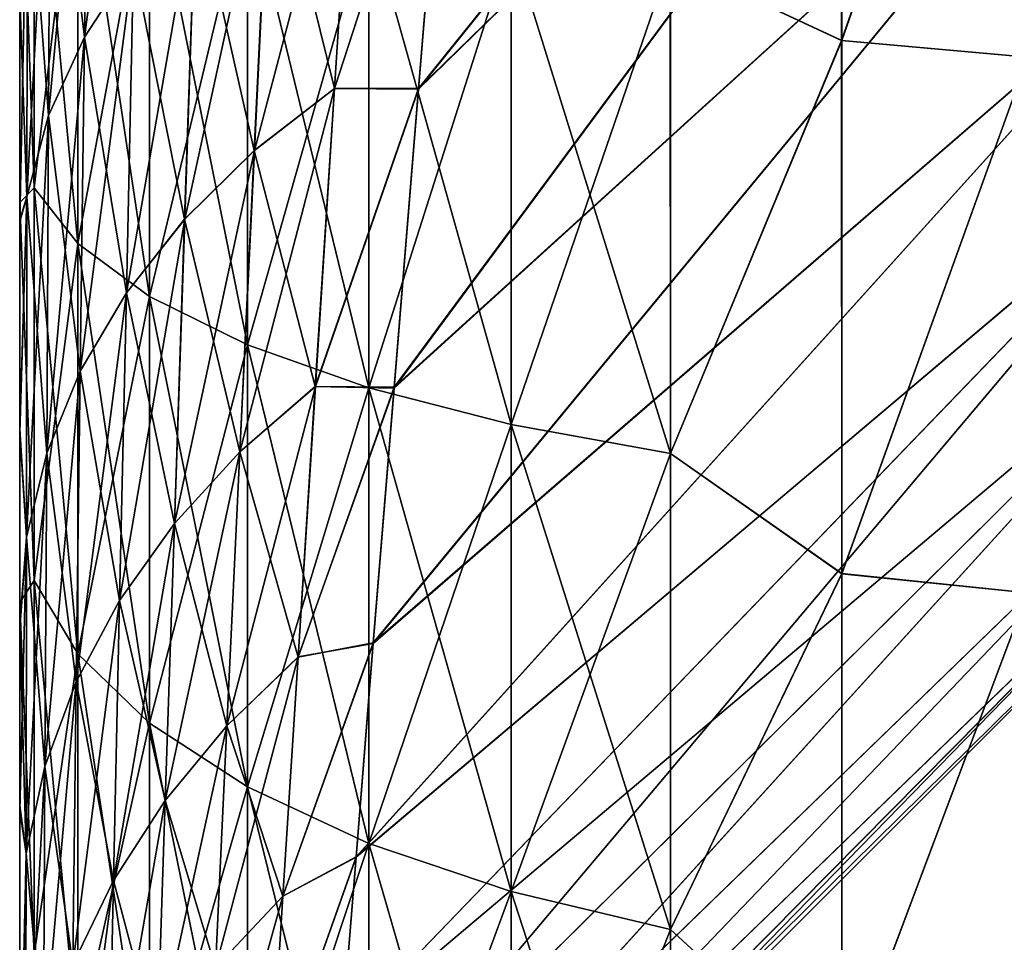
# Model space of a CAD drawing. Header units: metres. Extents: x -2 to 78, y -85 to 85.
# Tile 28 of 256: x 13.05 to 13.247, y -70.394 to -70.209. Entities that reach past the tile are written whole.
import ezdxf

# ---------------------------------------------------------------- set-up
doc = ezdxf.new("R2010")
doc.units = ezdxf.units.M
doc.layers.add('solid_20004802', color=7, linetype='CONTINUOUS')

msp = doc.modelspace()

# ---------------------------------------------------------------- linework, layer by layer
at = {"layer": 'solid_20004802'}
for points in [[(13.129724, -70.223152, -0.999331), (13.270672, -70.085548, -0.993163), (13.26739, -70.051788, -1.032572)], [(13.135447, -70.153778, -1.064184), (13.129724, -70.223152, -0.999331), (13.26739, -70.051788, -1.032572)], [(13.129732, -70.223015, 0.999475), (13.267396, -70.051842, 1.032513), (13.270676, -70.085594, 0.993112)], [(13.129732, -70.223015, 0.999475), (13.135453, -70.153687, 1.064265), (13.267396, -70.051842, 1.032513)], [(13.124875, -70.282875, -0.933838), (13.276469, -70.145149, -0.912782), (13.270672, -70.085548, -0.993163)], [(13.129724, -70.223152, -0.999331), (13.124875, -70.282875, -0.933838), (13.270672, -70.085548, -0.993163)], [(13.124884, -70.282715, 0.934036), (13.270676, -70.085594, 0.993112), (13.276471, -70.145172, 0.912746)], [(13.124884, -70.282715, 0.934036), (13.129732, -70.223015, 0.999475), (13.270676, -70.085594, 0.993112)], [(13.180063, -70.197372, 2.946378), (13.214305, -70.213425, 2.956598), (13.214292, -70.104713, 2.974916)], [(13.180079, -70.197372, -2.946385), (13.214307, -70.104668, -2.974926), (13.214323, -70.213364, -2.956617)], [(13.214292, -70.104713, 2.974916), (13.214305, -70.213425, 2.956598), (13.251521, -70.106834, 2.983292)], [(13.214323, -70.213364, -2.956617), (13.214307, -70.104668, -2.974926), (13.25152, -70.106834, -2.983292)], [(13.214305, -70.213425, 2.956598), (13.251502, -70.216721, 2.964617), (13.251521, -70.106834, 2.983292)], [(13.214323, -70.213364, -2.956617), (13.25152, -70.106834, -2.983292), (13.251501, -70.216721, -2.964617)], [(13.074348, -70.127548, -1.178217), (13.063822, -70.141869, -1.195682), (13.062925, -70.2127, -1.136661)], [(13.072783, -70.197685, -1.12061), (13.074348, -70.127548, -1.178217), (13.062925, -70.2127, -1.136661)], [(13.063822, -70.141869, -1.195682), (13.056179, -70.156914, -1.214034), (13.055777, -70.228416, -1.15347)], [(13.062925, -70.2127, -1.136661), (13.063822, -70.141869, -1.195682), (13.055777, -70.228416, -1.15347)], [(13.056178, -70.156914, 1.214035), (13.06382, -70.141869, 1.195685), (13.062924, -70.2127, 1.136664)], [(13.062924, -70.2127, 1.136664), (13.06382, -70.141869, 1.195685), (13.072782, -70.197693, 1.120612)], [(13.120662, -70.333946, -0.867863), (13.281281, -70.19474, -0.830554), (13.276469, -70.145149, -0.912782)], [(13.124875, -70.282875, -0.933838), (13.120662, -70.333946, -0.867863), (13.276469, -70.145149, -0.912782)], [(13.120675, -70.333824, 0.868028), (13.276471, -70.145172, 0.912746), (13.281283, -70.194756, 0.830525)], [(13.120675, -70.333824, 0.868028), (13.124884, -70.282715, 0.934036), (13.276471, -70.145172, 0.912746)], [(13.112915, -70.223015, 1.020215), (13.135453, -70.153687, 1.064265), (13.129732, -70.223015, 0.999475)], [(13.112915, -70.223015, 1.020215), (13.117046, -70.158966, 1.079192), (13.135453, -70.153687, 1.064265)], [(13.11292, -70.223007, -1.020211), (13.129724, -70.223152, -0.999331), (13.135447, -70.153778, -1.064184)], [(13.11292, -70.223007, -1.020211), (13.135447, -70.153778, -1.064184), (13.117052, -70.158958, -1.079188)], [(13.056179, -70.156914, -1.214034), (13.051551, -70.172447, -1.232989), (13.051449, -70.244614, -1.170795)], [(13.055777, -70.228416, -1.15347), (13.056179, -70.156914, -1.214034), (13.051449, -70.244614, -1.170795)], [(13.055776, -70.228416, 1.153472), (13.051551, -70.172447, 1.23299), (13.056178, -70.156914, 1.214035)], [(13.055776, -70.228416, 1.153472), (13.056178, -70.156914, 1.214035), (13.062924, -70.2127, 1.136664)], [(13.117052, -70.158958, -1.079188), (13.100038, -70.170624, -1.091665), (13.096906, -70.235413, -1.031739)], [(13.11292, -70.223007, -1.020211), (13.117052, -70.158958, -1.079188), (13.096906, -70.235413, -1.031739)], [(13.100034, -70.170631, 1.091668), (13.117046, -70.158966, 1.079192), (13.112915, -70.223015, 1.020215)], [(13.052902, -70.16169, -2.779386), (13.0529, -70.242851, -2.757717), (13.05, -70.162895, -2.741912)], [(13.05, -70.162895, 2.741912), (13.0529, -70.242851, 2.757715), (13.052901, -70.16169, 2.779383)], [(13.061619, -70.25399, -2.791788), (13.0529, -70.242851, -2.757717), (13.052902, -70.16169, -2.779386)], [(13.052901, -70.16169, 2.779383), (13.0529, -70.242851, 2.757715), (13.06162, -70.169182, 2.814429)], [(13.061621, -70.169182, -2.814434), (13.061619, -70.25399, -2.791788), (13.052902, -70.16169, -2.779386)], [(13.0529, -70.242851, -2.757717), (13.05, -70.245743, -2.718464), (13.05, -70.162895, -2.741912)], [(13.05, -70.204498, -1.238633), (13.05, -70.162895, -2.741912), (13.05, -70.245743, -2.718464)], [(13.05, -70.162895, 2.741912), (13.05, -70.245743, 2.718465), (13.0529, -70.242851, 2.757715)], [(13.05, -70.204628, 1.238586), (13.05, -70.245743, 2.718465), (13.05, -70.162895, 2.741912)], [(13.0529, -70.242851, 2.757715), (13.061617, -70.25399, 2.791784), (13.06162, -70.169182, 2.814429)], [(13.06162, -70.169182, 2.814429), (13.061617, -70.25399, 2.791784), (13.075956, -70.17627, 2.847626)], [(13.075958, -70.264542, -2.824062), (13.061619, -70.25399, -2.791788), (13.061621, -70.169182, -2.814434)], [(13.07596, -70.17627, -2.847633), (13.075958, -70.264542, -2.824062), (13.061621, -70.169182, -2.814434)], [(13.100038, -70.170624, -1.091665), (13.085213, -70.183601, -1.10554), (13.082979, -70.249092, -1.044453)], [(13.096906, -70.235413, -1.031739), (13.100038, -70.170624, -1.091665), (13.082979, -70.249092, -1.044453)], [(13.08521, -70.183601, 1.105543), (13.100034, -70.170631, 1.091668), (13.096902, -70.235413, 1.031742)], [(13.096902, -70.235413, 1.031742), (13.100034, -70.170631, 1.091668), (13.112915, -70.223015, 1.020215)], [(13.051551, -70.172447, -1.232989), (13.05, -70.204498, -1.238633), (13.05, -70.249603, -1.198772)], [(13.051449, -70.244614, -1.170795), (13.051551, -70.172447, -1.232989), (13.05, -70.249603, -1.198772)], [(13.051551, -70.172447, 1.23299), (13.051449, -70.244614, 1.170796), (13.05, -70.204628, 1.238586)], [(13.055776, -70.228416, 1.153472), (13.051449, -70.244614, 1.170796), (13.051551, -70.172447, 1.23299)], [(13.061617, -70.25399, 2.791784), (13.075954, -70.264542, 2.824056), (13.075956, -70.17627, 2.847626)], [(13.075956, -70.17627, 2.847626), (13.075954, -70.264542, 2.824056), (13.095511, -70.182793, 2.87814)], [(13.095516, -70.274239, -2.853727), (13.075958, -70.264542, -2.824062), (13.07596, -70.17627, -2.847633)], [(13.095517, -70.182793, -2.878147), (13.095516, -70.274239, -2.853727), (13.07596, -70.17627, -2.847633)], [(13.085213, -70.183601, -1.10554), (13.072783, -70.197685, -1.12061), (13.071323, -70.263855, -1.058176)], [(13.082979, -70.249092, -1.044453), (13.085213, -70.183601, -1.10554), (13.071323, -70.263855, -1.058176)], [(13.072782, -70.197693, 1.120612), (13.08521, -70.183601, 1.105543), (13.082976, -70.249092, 1.044456)], [(13.075954, -70.264542, 2.824056), (13.09551, -70.274239, 2.85372), (13.095511, -70.182793, 2.87814)], [(13.082976, -70.249092, 1.044456), (13.08521, -70.183601, 1.105543), (13.096902, -70.235413, 1.031742)], [(13.095511, -70.182793, 2.87814), (13.09551, -70.274239, 2.85372), (13.119802, -70.188576, 2.905207)], [(13.119812, -70.282845, -2.880042), (13.095516, -70.274239, -2.853727), (13.095517, -70.182793, -2.878147)], [(13.119811, -70.188576, -2.905216), (13.119812, -70.282845, -2.880042), (13.095517, -70.182793, -2.878147)], [(13.09551, -70.274239, 2.85372), (13.119803, -70.282837, 2.880033), (13.119802, -70.188576, 2.905207)], [(13.119802, -70.188576, 2.905207), (13.119803, -70.282837, 2.880033), (13.148221, -70.193481, 2.928158)], [(13.148236, -70.290138, -2.902353), (13.119812, -70.282845, -2.880042), (13.119811, -70.188576, -2.905216)], [(13.148232, -70.193481, -2.928166), (13.148236, -70.290138, -2.902353), (13.119811, -70.188576, -2.905216)], [(13.119803, -70.282837, 2.880033), (13.148225, -70.290138, 2.902345), (13.148221, -70.193481, 2.928158)], [(13.148221, -70.193481, 2.928158), (13.148225, -70.290138, 2.902345), (13.180063, -70.197372, 2.946378)], [(13.148232, -70.193481, -2.928166), (13.180079, -70.197372, -2.946385), (13.180086, -70.295929, -2.920064)], [(13.148232, -70.193481, -2.928166), (13.180086, -70.295929, -2.920064), (13.148236, -70.290138, -2.902353)], [(13.117242, -70.376625, -0.801865), (13.285197, -70.234612, -0.746997), (13.281281, -70.19474, -0.830554)], [(13.120662, -70.333946, -0.867863), (13.117242, -70.376625, -0.801865), (13.281281, -70.19474, -0.830554)], [(13.117254, -70.376587, 0.801914), (13.281283, -70.194756, 0.830525), (13.285199, -70.234627, 0.746963)], [(13.117254, -70.376587, 0.801914), (13.120675, -70.333824, 0.868028), (13.281283, -70.194756, 0.830525)], [(13.072783, -70.197685, -1.12061), (13.062925, -70.2127, -1.136661), (13.06209, -70.27951, -1.07273)], [(13.071323, -70.263855, -1.058176), (13.072783, -70.197685, -1.12061), (13.06209, -70.27951, -1.07273)], [(13.062924, -70.2127, 1.136664), (13.072782, -70.197693, 1.120612), (13.071321, -70.263855, 1.058179)], [(13.071321, -70.263855, 1.058179), (13.072782, -70.197693, 1.120612), (13.082976, -70.249092, 1.044456)], [(13.148225, -70.290138, 2.902345), (13.180071, -70.295929, 2.920057), (13.180063, -70.197372, 2.946378)], [(13.180063, -70.197372, 2.946378), (13.180071, -70.295929, 2.920057), (13.214305, -70.213425, 2.956598)], [(13.180086, -70.295929, -2.920064), (13.180079, -70.197372, -2.946385), (13.214323, -70.213364, -2.956617)], [(13.05, -70.204498, -1.238633), (13.05, -70.245743, -2.718464), (13.05, -70.249603, -1.198772)], [(13.05, -70.249245, 1.199158), (13.05, -70.245743, 2.718465), (13.05, -70.204628, 1.238586)], [(13.051449, -70.244614, 1.170796), (13.05, -70.249245, 1.199158), (13.05, -70.204628, 1.238586)], [(13.062925, -70.2127, -1.136661), (13.055777, -70.228416, -1.15347), (13.055401, -70.295853, -1.087922)], [(13.06209, -70.27951, -1.07273), (13.062925, -70.2127, -1.136661), (13.055401, -70.295853, -1.087922)], [(13.055776, -70.228416, 1.153472), (13.062924, -70.2127, 1.136664), (13.062089, -70.27951, 1.072732)], [(13.062089, -70.27951, 1.072732), (13.062924, -70.2127, 1.136664), (13.071321, -70.263855, 1.058179)], [(13.180071, -70.295929, 2.920057), (13.214324, -70.319977, 2.926054), (13.214305, -70.213425, 2.956598)], [(13.180086, -70.295929, -2.920064), (13.214323, -70.213364, -2.956617), (13.214334, -70.319923, -2.926077)], [(13.214305, -70.213425, 2.956598), (13.214324, -70.319977, 2.926054), (13.251502, -70.216721, 2.964617)], [(13.214334, -70.319923, -2.926077), (13.214323, -70.213364, -2.956617), (13.251501, -70.216721, -2.964617)], [(13.214324, -70.319977, 2.926054), (13.251487, -70.32383, 2.933758), (13.251502, -70.216721, 2.964617)], [(13.214334, -70.319923, -2.926077), (13.251501, -70.216721, -2.964617), (13.251486, -70.32383, -2.933758)], [(13.11292, -70.223007, -1.020211), (13.096906, -70.235413, -1.031739), (13.094017, -70.295624, -0.967231)], [(13.109101, -70.282524, -0.956782), (13.11292, -70.223007, -1.020211), (13.094017, -70.295624, -0.967231)], [(13.096902, -70.235413, 1.031742), (13.112915, -70.223015, 1.020215), (13.109096, -70.282524, 0.956785)], [(13.109096, -70.282524, 0.956785), (13.129732, -70.223015, 0.999475), (13.124884, -70.282715, 0.934036)], [(13.109096, -70.282524, 0.956785), (13.112915, -70.223015, 1.020215), (13.129732, -70.223015, 0.999475)], [(13.109101, -70.282524, -0.956782), (13.129724, -70.223152, -0.999331), (13.11292, -70.223007, -1.020211)], [(13.109101, -70.282524, -0.956782), (13.124875, -70.282875, -0.933838), (13.129724, -70.223152, -0.999331)], [(13.055777, -70.228416, -1.15347), (13.051449, -70.244614, -1.170795), (13.051354, -70.312668, -1.103549)], [(13.055401, -70.295853, -1.087922), (13.055777, -70.228416, -1.15347), (13.051354, -70.312668, -1.103549)], [(13.055401, -70.29586, 1.087924), (13.051449, -70.244614, 1.170796), (13.055776, -70.228416, 1.153472)], [(13.055401, -70.29586, 1.087924), (13.055776, -70.228416, 1.153472), (13.062089, -70.27951, 1.072732)], [(13.112213, -70.439758, -0.66968), (13.288092, -70.265244, -0.662602), (13.285197, -70.234612, -0.746997)], [(13.114394, -70.411842, -0.735667), (13.112213, -70.439758, -0.66968), (13.285197, -70.234612, -0.746997)], [(13.117242, -70.376625, -0.801865), (13.114394, -70.411842, -0.735667), (13.285197, -70.234612, -0.746997)], [(13.114399, -70.411842, 0.735639), (13.285199, -70.234627, 0.746963), (13.288094, -70.265251, 0.662562)], [(13.114399, -70.411842, 0.735639), (13.117254, -70.376587, 0.801914), (13.285199, -70.234627, 0.746963)], [(13.096906, -70.235413, -1.031739), (13.082979, -70.249092, -1.044453), (13.080923, -70.309959, -0.97867)], [(13.094017, -70.295624, -0.967231), (13.096906, -70.235413, -1.031739), (13.080923, -70.309959, -0.97867)], [(13.082976, -70.249092, 1.044456), (13.096902, -70.235413, 1.031742), (13.094013, -70.295624, 0.967234)], [(13.094013, -70.295624, 0.967234), (13.096902, -70.235413, 1.031742), (13.109096, -70.282524, 0.956785)], [(13.0529, -70.242851, -2.757717), (13.052901, -70.321335, -2.727676), (13.05, -70.245743, -2.718464)], [(13.05, -70.245743, 2.718465), (13.052901, -70.321335, 2.727674), (13.0529, -70.242851, 2.757715)], [(13.061622, -70.335983, -2.760404), (13.052901, -70.321335, -2.727676), (13.0529, -70.242851, -2.757717)], [(13.061619, -70.25399, -2.791788), (13.061622, -70.335983, -2.760404), (13.0529, -70.242851, -2.757717)], [(13.0529, -70.242851, 2.757715), (13.052901, -70.321335, 2.727674), (13.061617, -70.25399, 2.791784)], [(13.051449, -70.244614, -1.170795), (13.05, -70.249603, -1.198772), (13.05, -70.291809, -1.158496)], [(13.051354, -70.312668, -1.103549), (13.051449, -70.244614, -1.170795), (13.05, -70.291809, -1.158496)], [(13.051449, -70.244614, 1.170796), (13.05, -70.291039, 1.159268), (13.05, -70.249245, 1.199158)], [(13.051449, -70.244614, 1.170796), (13.051354, -70.312668, 1.10355), (13.05, -70.291039, 1.159268)], [(13.055401, -70.29586, 1.087924), (13.051354, -70.312668, 1.10355), (13.051449, -70.244614, 1.170796)], [(13.052901, -70.321335, -2.727676), (13.05, -70.325714, -2.685569), (13.05, -70.245743, -2.718464)], [(13.05, -70.249603, -1.198772), (13.05, -70.245743, -2.718464), (13.05, -70.325714, -2.685569)], [(13.05, -70.245743, 2.718465), (13.05, -70.325714, 2.68557), (13.052901, -70.321335, 2.727674)], [(13.05, -70.291039, 1.159268), (13.05, -70.325714, 2.68557), (13.05, -70.245743, 2.718465)], [(13.05, -70.291039, 1.159268), (13.05, -70.245743, 2.718465), (13.05, -70.249245, 1.199158)], [(13.05, -70.249603, -1.198772), (13.05, -70.325714, -2.685569), (13.05, -70.291809, -1.158496)], [(13.082979, -70.249092, -1.044453), (13.071323, -70.263855, -1.058176), (13.069981, -70.325356, -0.99095)], [(13.080923, -70.309959, -0.97867), (13.082979, -70.249092, -1.044453), (13.069981, -70.325356, -0.99095)], [(13.071321, -70.263855, 1.058179), (13.082976, -70.249092, 1.044456), (13.08092, -70.309959, 0.978673)], [(13.08092, -70.309959, 0.978673), (13.082976, -70.249092, 1.044456), (13.094013, -70.295624, 0.967234)], [(13.052901, -70.321335, 2.727674), (13.06162, -70.335983, 2.7604), (13.061617, -70.25399, 2.791784)], [(13.061617, -70.25399, 2.791784), (13.06162, -70.335983, 2.7604), (13.075954, -70.264542, 2.824056)], [(13.075962, -70.349861, -2.791405), (13.061622, -70.335983, -2.760404), (13.061619, -70.25399, -2.791788)], [(13.075958, -70.264542, -2.824062), (13.075962, -70.349861, -2.791405), (13.061619, -70.25399, -2.791788)], [(13.071323, -70.263855, -1.058176), (13.06209, -70.27951, -1.07273), (13.061322, -70.341606, -1.003921)], [(13.069981, -70.325356, -0.99095), (13.071323, -70.263855, -1.058176), (13.061322, -70.341606, -1.003921)], [(13.06162, -70.335983, 2.7604), (13.075958, -70.349854, 2.791399), (13.075954, -70.264542, 2.824056)], [(13.062089, -70.27951, 1.072732), (13.071321, -70.263855, 1.058179), (13.069979, -70.325356, 0.990953)], [(13.069979, -70.325356, 0.990953), (13.071321, -70.263855, 1.058179), (13.08092, -70.309959, 0.978673)], [(13.075954, -70.264542, 2.824056), (13.075958, -70.349854, 2.791399), (13.09551, -70.274239, 2.85372)], [(13.095522, -70.36261, -2.8199), (13.075962, -70.349861, -2.791405), (13.075958, -70.264542, -2.824062)], [(13.095516, -70.274239, -2.853727), (13.095522, -70.36261, -2.8199), (13.075958, -70.264542, -2.824062)], [(13.110478, -70.460968, 0.604093), (13.288094, -70.265251, 0.662562), (13.290066, -70.286827, 0.577886)], [(13.110478, -70.460968, 0.604093), (13.11221, -70.439789, 0.669606), (13.288094, -70.265251, 0.662562)], [(13.110488, -70.460938, -0.604177), (13.290064, -70.286819, -0.577929), (13.288092, -70.265244, -0.662602)], [(13.112213, -70.439758, -0.66968), (13.110488, -70.460938, -0.604177), (13.288092, -70.265244, -0.662602)], [(13.11221, -70.439789, 0.669606), (13.114399, -70.411842, 0.735639), (13.288094, -70.265251, 0.662562)], [(13.075958, -70.349854, 2.791399), (13.095516, -70.36261, 2.819893), (13.09551, -70.274239, 2.85372)], [(13.09551, -70.274239, 2.85372), (13.095516, -70.36261, 2.819893), (13.119803, -70.282837, 2.880033)], [(13.11982, -70.373924, -2.845176), (13.095522, -70.36261, -2.8199), (13.095516, -70.274239, -2.853727)], [(13.119812, -70.282845, -2.880042), (13.11982, -70.373924, -2.845176), (13.095516, -70.274239, -2.853727)], [(13.06209, -70.27951, -1.07273), (13.055401, -70.295853, -1.087922), (13.055057, -70.358528, -1.017423)], [(13.061322, -70.341606, -1.003921), (13.06209, -70.27951, -1.07273), (13.055057, -70.358528, -1.017423)], [(13.055401, -70.29586, 1.087924), (13.062089, -70.27951, 1.072732), (13.061321, -70.341614, 1.003923)], [(13.061321, -70.341614, 1.003923), (13.062089, -70.27951, 1.072732), (13.069979, -70.325356, 0.990953)], [(13.109101, -70.282524, -0.956782), (13.094017, -70.295624, -0.967231), (13.091411, -70.350372, -0.898342)], [(13.105649, -70.336624, -0.889095), (13.109101, -70.282524, -0.956782), (13.091411, -70.350372, -0.898342)], [(13.094013, -70.295624, 0.967234), (13.109096, -70.282524, 0.956785), (13.105644, -70.336632, 0.889098)], [(13.095516, -70.36261, 2.819893), (13.119811, -70.373917, 2.845168), (13.119803, -70.282837, 2.880033)], [(13.105644, -70.336632, 0.889098), (13.109096, -70.282524, 0.956785), (13.124884, -70.282715, 0.934036)], [(13.105644, -70.336632, 0.889098), (13.124884, -70.282715, 0.934036), (13.120675, -70.333824, 0.868028)], [(13.105649, -70.336624, -0.889095), (13.124875, -70.282875, -0.933838), (13.109101, -70.282524, -0.956782)], [(13.105649, -70.336624, -0.889095), (13.120662, -70.333946, -0.867863), (13.124875, -70.282875, -0.933838)], [(13.119803, -70.282837, 2.880033), (13.119811, -70.373917, 2.845168), (13.148225, -70.290138, 2.902345)], [(13.148245, -70.383514, -2.866607), (13.11982, -70.373924, -2.845176), (13.119812, -70.282845, -2.880042)], [(13.148236, -70.290138, -2.902353), (13.148245, -70.383514, -2.866607), (13.119812, -70.282845, -2.880042)], [(13.109326, -70.475616, 0.539286), (13.290066, -70.286827, 0.577886), (13.291125, -70.299713, 0.493086)], [(13.109326, -70.475616, 0.539286), (13.110478, -70.460968, 0.604093), (13.290066, -70.286827, 0.577886)], [(13.109338, -70.475594, -0.539353), (13.291125, -70.299706, -0.493115), (13.290064, -70.286819, -0.577929)], [(13.110488, -70.460938, -0.604177), (13.109338, -70.475594, -0.539353), (13.290064, -70.286819, -0.577929)], [(13.119811, -70.373917, 2.845168), (13.148233, -70.383507, 2.866599), (13.148225, -70.290138, 2.902345)], [(13.148225, -70.290138, 2.902345), (13.148233, -70.383507, 2.866599), (13.180071, -70.295929, 2.920057)], [(13.148236, -70.290138, -2.902353), (13.180086, -70.295929, -2.920064), (13.180096, -70.391129, -2.883618)], [(13.148236, -70.290138, -2.902353), (13.180096, -70.391129, -2.883618), (13.148245, -70.383514, -2.866607)], [(13.05, -70.330109, 1.119036), (13.05, -70.325714, 2.68557), (13.05, -70.291039, 1.159268)], [(13.051354, -70.312668, 1.10355), (13.05, -70.330109, 1.119036), (13.05, -70.291039, 1.159268)], [(13.05, -70.291809, -1.158496), (13.05, -70.325714, -2.685569), (13.05, -70.331085, -1.117992)], [(13.051354, -70.312668, -1.103549), (13.05, -70.291809, -1.158496), (13.05, -70.331085, -1.117992)], [(13.055401, -70.295853, -1.087922), (13.051354, -70.312668, -1.103549), (13.051268, -70.375908, -1.031286)], [(13.055057, -70.358528, -1.017423), (13.055401, -70.295853, -1.087922), (13.051268, -70.375908, -1.031286)], [(13.055056, -70.358536, 1.017424), (13.051354, -70.312668, 1.10355), (13.055401, -70.29586, 1.087924)], [(13.055056, -70.358536, 1.017424), (13.055401, -70.29586, 1.087924), (13.061321, -70.341614, 1.003923)], [(13.094017, -70.295624, -0.967231), (13.080923, -70.309959, -0.97867), (13.079071, -70.365311, -0.908399)], [(13.091411, -70.350372, -0.898342), (13.094017, -70.295624, -0.967231), (13.079071, -70.365311, -0.908399)], [(13.08092, -70.309959, 0.978673), (13.094013, -70.295624, 0.967234), (13.091407, -70.350372, 0.898344)], [(13.091407, -70.350372, 0.898344), (13.094013, -70.295624, 0.967234), (13.105644, -70.336632, 0.889098)], [(13.148233, -70.383507, 2.866599), (13.18008, -70.391121, 2.883611), (13.180071, -70.295929, 2.920057)], [(13.180071, -70.295929, 2.920057), (13.18008, -70.391121, 2.883611), (13.214324, -70.319977, 2.926054)], [(13.180096, -70.391129, -2.883618), (13.180086, -70.295929, -2.920064), (13.214334, -70.319923, -2.926077)], [(13.108579, -70.486839, -0.41195), (13.291421, -70.303993, -0.408759), (13.291125, -70.299706, -0.493115)], [(13.108632, -70.484215, -0.475173), (13.108579, -70.486839, -0.41195), (13.291125, -70.299706, -0.493115)], [(13.108624, -70.484222, 0.475133), (13.291125, -70.299713, 0.493086), (13.291421, -70.303993, 0.408759)], [(13.108624, -70.484222, 0.475133), (13.109326, -70.475616, 0.539286), (13.291125, -70.299713, 0.493086)], [(13.109338, -70.475594, -0.539353), (13.108632, -70.484215, -0.475173), (13.291125, -70.299706, -0.493115)], [(13.108579, -70.486839, 0.41195), (13.291421, -70.303993, -0.408759), (13.108579, -70.486839, -0.41195)], [(13.108579, -70.486839, 0.41195), (13.291421, -70.303993, 0.408759), (13.291421, -70.303993, -0.408759)], [(13.108624, -70.484222, 0.475133), (13.291421, -70.303993, 0.408759), (13.108579, -70.486839, 0.41195)], [(13.080923, -70.309959, -0.97867), (13.069981, -70.325356, -0.99095), (13.068772, -70.381279, -0.919143)], [(13.079071, -70.365311, -0.908399), (13.080923, -70.309959, -0.97867), (13.068772, -70.381279, -0.919143)], [(13.069979, -70.325356, 0.990953), (13.08092, -70.309959, 0.978673), (13.079068, -70.365318, 0.908401)], [(13.079068, -70.365318, 0.908401), (13.08092, -70.309959, 0.978673), (13.091407, -70.350372, 0.898344)], [(13.051354, -70.312668, -1.103549), (13.05, -70.331085, -1.117992), (13.05, -70.367363, -1.077025)], [(13.051268, -70.375908, -1.031286), (13.051354, -70.312668, -1.103549), (13.05, -70.367363, -1.077025)], [(13.051354, -70.312668, 1.10355), (13.051268, -70.375908, 1.031287), (13.05, -70.330109, 1.119036)], [(13.055056, -70.358536, 1.017424), (13.051268, -70.375908, 1.031287), (13.051354, -70.312668, 1.10355)], [(13.052901, -70.321335, -2.727676), (13.052905, -70.396187, -2.689541), (13.05, -70.325714, -2.685569)], [(13.05, -70.325714, 2.68557), (13.052905, -70.396187, 2.689539), (13.052901, -70.321335, 2.727674)], [(13.061628, -70.414154, -2.720575), (13.052905, -70.396187, -2.689541), (13.052901, -70.321335, -2.727676)], [(13.061622, -70.335983, -2.760404), (13.061628, -70.414154, -2.720575), (13.052901, -70.321335, -2.727676)], [(13.052901, -70.321335, 2.727674), (13.052905, -70.396187, 2.689539), (13.06162, -70.335983, 2.7604)], [(13.18008, -70.391121, 2.883611), (13.214346, -70.422592, 2.883661), (13.214324, -70.319977, 2.926054)], [(13.180096, -70.391129, -2.883618), (13.214334, -70.319923, -2.926077), (13.214344, -70.422546, -2.88368)], [(13.214324, -70.319977, 2.926054), (13.214346, -70.422592, 2.883661), (13.251487, -70.32383, 2.933758)], [(13.214344, -70.422546, -2.88368), (13.214334, -70.319923, -2.926077), (13.251486, -70.32383, -2.933758)], [(13.069981, -70.325356, -0.99095), (13.061322, -70.341606, -1.003921), (13.060633, -70.398079, -0.930451)], [(13.068772, -70.381279, -0.919143), (13.069981, -70.325356, -0.99095), (13.060633, -70.398079, -0.930451)], [(13.061321, -70.341614, 1.003923), (13.069979, -70.325356, 0.990953), (13.06877, -70.381279, 0.919145)], [(13.06877, -70.381279, 0.919145), (13.069979, -70.325356, 0.990953), (13.079068, -70.365318, 0.908401)], [(13.214344, -70.422546, -2.88368), (13.251486, -70.32383, -2.933758), (13.251473, -70.426804, -2.8911)], [(13.214346, -70.422592, 2.883661), (13.251474, -70.426804, 2.8911), (13.251487, -70.32383, 2.933758)], [(13.052905, -70.396187, -2.689541), (13.05, -70.401497, -2.643914), (13.05, -70.325714, -2.685569)], [(13.05, -70.331085, -1.117992), (13.05, -70.325714, -2.685569), (13.05, -70.401497, -2.643914)], [(13.05, -70.325714, 2.68557), (13.05, -70.401497, 2.643914), (13.052905, -70.396187, 2.689539)], [(13.05, -70.36628, 1.07831), (13.05, -70.401497, 2.643914), (13.05, -70.325714, 2.68557)], [(13.05, -70.36628, 1.07831), (13.05, -70.325714, 2.68557), (13.05, -70.330109, 1.119036)], [(13.051268, -70.375908, 1.031287), (13.05, -70.36628, 1.07831), (13.05, -70.330109, 1.119036)], [(13.05, -70.331085, -1.117992), (13.05, -70.401497, -2.643914), (13.05, -70.367363, -1.077025)], [(13.102614, -70.384453, 0.817355), (13.120675, -70.333824, 0.868028), (13.117254, -70.376587, 0.801914)], [(13.102614, -70.384453, 0.817355), (13.105644, -70.336632, 0.889098), (13.120675, -70.333824, 0.868028)], [(13.102619, -70.384445, -0.817352), (13.117242, -70.376625, -0.801865), (13.120662, -70.333946, -0.867863)], [(13.102619, -70.384445, -0.817352), (13.120662, -70.333946, -0.867863), (13.105649, -70.336624, -0.889095)], [(13.052905, -70.396187, 2.689539), (13.061626, -70.414154, 2.720571), (13.06162, -70.335983, 2.7604)], [(13.06162, -70.335983, 2.7604), (13.061626, -70.414154, 2.720571), (13.075958, -70.349854, 2.791399)], [(13.075972, -70.431175, -2.749971), (13.061628, -70.414154, -2.720575), (13.061622, -70.335983, -2.760404)], [(13.075962, -70.349861, -2.791405), (13.075972, -70.431175, -2.749971), (13.061622, -70.335983, -2.760404)], [(13.105649, -70.336624, -0.889095), (13.091411, -70.350372, -0.898342), (13.089127, -70.398766, -0.82528)], [(13.102619, -70.384445, -0.817352), (13.105649, -70.336624, -0.889095), (13.089127, -70.398766, -0.82528)], [(13.091407, -70.350372, 0.898344), (13.105644, -70.336632, 0.889098), (13.102614, -70.384453, 0.817355)], [(13.061322, -70.341606, -1.003921), (13.055057, -70.358528, -1.017423), (13.054747, -70.41552, -0.942192)], [(13.060633, -70.398079, -0.930451), (13.061322, -70.341606, -1.003921), (13.054747, -70.41552, -0.942192)], [(13.055056, -70.358536, 1.017424), (13.061321, -70.341614, 1.003923), (13.060632, -70.398079, 0.930452)], [(13.060632, -70.398079, 0.930452), (13.061321, -70.341614, 1.003923), (13.06877, -70.381279, 0.919145)], [(13.061626, -70.414154, 2.720571), (13.075968, -70.431175, 2.749965), (13.075958, -70.349854, 2.791399)], [(13.075958, -70.349854, 2.791399), (13.075968, -70.431175, 2.749965), (13.095516, -70.36261, 2.819893)], [(13.095534, -70.446823, -2.776989), (13.075972, -70.431175, -2.749971), (13.075962, -70.349861, -2.791405)], [(13.095522, -70.36261, -2.8199), (13.095534, -70.446823, -2.776989), (13.075962, -70.349861, -2.791405)], [(13.091411, -70.350372, -0.898342), (13.079071, -70.365311, -0.908399), (13.07745, -70.414253, -0.833852)], [(13.089127, -70.398766, -0.82528), (13.091411, -70.350372, -0.898342), (13.07745, -70.414253, -0.833852)], [(13.079068, -70.365318, 0.908401), (13.091407, -70.350372, 0.898344), (13.089123, -70.398766, 0.825282)], [(13.089123, -70.398766, 0.825282), (13.091407, -70.350372, 0.898344), (13.102614, -70.384453, 0.817355)], [(13.055057, -70.358528, -1.017423), (13.051268, -70.375908, -1.031286), (13.051189, -70.433403, -0.954227)], [(13.054747, -70.41552, -0.942192), (13.055057, -70.358528, -1.017423), (13.051189, -70.433403, -0.954227)], [(13.054746, -70.415527, 0.942193), (13.051268, -70.375908, 1.031287), (13.055056, -70.358536, 1.017424)], [(13.054746, -70.415527, 0.942193), (13.055056, -70.358536, 1.017424), (13.060632, -70.398079, 0.930452)], [(13.075968, -70.431175, 2.749965), (13.095529, -70.446815, 2.776983), (13.095516, -70.36261, 2.819893)], [(13.095516, -70.36261, 2.819893), (13.095529, -70.446815, 2.776983), (13.119811, -70.373917, 2.845168)], [(13.119833, -70.460693, -2.800955), (13.095534, -70.446823, -2.776989), (13.095522, -70.36261, -2.8199)], [(13.11982, -70.373924, -2.845176), (13.119833, -70.460693, -2.800955), (13.095522, -70.36261, -2.8199)], [(13.05, -70.430954, 0.995856), (13.05, -70.401497, 2.643914), (13.05, -70.36628, 1.07831)], [(13.051268, -70.375908, 1.031287), (13.05, -70.430954, 0.995856), (13.05, -70.36628, 1.07831)], [(13.079071, -70.365311, -0.908399), (13.068772, -70.381279, -0.919143), (13.067716, -70.430725, -0.842973)], [(13.07745, -70.414253, -0.833852), (13.079071, -70.365311, -0.908399), (13.067716, -70.430725, -0.842973)], [(13.06877, -70.381279, 0.919145), (13.079068, -70.365318, 0.908401), (13.077448, -70.414253, 0.833854)], [(13.077448, -70.414253, 0.833854), (13.079068, -70.365318, 0.908401), (13.089123, -70.398766, 0.825282)], [(13.05, -70.367363, -1.077025), (13.05, -70.401497, -2.643914), (13.05, -70.431984, -0.994442)], [(13.051268, -70.375908, -1.031286), (13.05, -70.367363, -1.077025), (13.05, -70.431984, -0.994442)], [(13.095529, -70.446815, 2.776983), (13.119823, -70.460693, 2.800948), (13.119811, -70.373917, 2.845168)], [(13.119811, -70.373917, 2.845168), (13.119823, -70.460693, 2.800948), (13.148233, -70.383507, 2.866599)], [(13.148258, -70.472458, -2.821274), (13.119833, -70.460693, -2.800955), (13.11982, -70.373924, -2.845176)], [(13.148245, -70.383514, -2.866607), (13.148258, -70.472458, -2.821274), (13.11982, -70.373924, -2.845176)], [(13.051189, -70.433403, -0.954227), (13.051268, -70.375908, -1.031286), (13.05, -70.431984, -0.994442)], [(13.051268, -70.375908, 1.031287), (13.051189, -70.433403, 0.954228), (13.05, -70.430954, 0.995856)], [(13.054746, -70.415527, 0.942193), (13.051189, -70.433403, 0.954228), (13.051268, -70.375908, 1.031287)], [(13.10006, -70.425102, 0.741758), (13.117254, -70.376587, 0.801914), (13.114399, -70.411842, 0.735639)], [(13.10006, -70.425102, 0.741758), (13.102614, -70.384453, 0.817355), (13.117254, -70.376587, 0.801914)], [(13.100064, -70.425095, -0.741757), (13.114394, -70.411842, -0.735667), (13.117242, -70.376625, -0.801865)], [(13.100064, -70.425095, -0.741757), (13.117242, -70.376625, -0.801865), (13.102619, -70.384445, -0.817352)], [(13.068772, -70.381279, -0.919143), (13.060633, -70.398079, -0.930451), (13.06003, -70.448006, -0.852541)], [(13.067716, -70.430725, -0.842973), (13.068772, -70.381279, -0.919143), (13.06003, -70.448006, -0.852541)], [(13.060632, -70.398079, 0.930452), (13.06877, -70.381279, 0.919145), (13.067715, -70.430725, 0.842974)], [(13.067715, -70.430725, 0.842974), (13.06877, -70.381279, 0.919145), (13.077448, -70.414253, 0.833854)], [(13.102619, -70.384445, -0.817352), (13.089127, -70.398766, -0.82528), (13.087204, -70.439919, -0.748253)], [(13.100064, -70.425095, -0.741757), (13.102619, -70.384445, -0.817352), (13.087204, -70.439919, -0.748253)], [(13.089123, -70.398766, 0.825282), (13.102614, -70.384453, 0.817355), (13.10006, -70.425102, 0.741758)], [(13.119823, -70.460693, 2.800948), (13.148247, -70.472458, 2.821267), (13.148233, -70.383507, 2.866599)], [(13.148233, -70.383507, 2.866599), (13.148247, -70.472458, 2.821267), (13.18008, -70.391121, 2.883611)], [(13.148245, -70.383514, -2.866607), (13.180096, -70.391129, -2.883618), (13.180108, -70.481796, -2.837402)], [(13.148245, -70.383514, -2.866607), (13.180108, -70.481796, -2.837402), (13.148258, -70.472458, -2.821274)], [(13.148247, -70.472458, 2.821267), (13.180093, -70.481789, 2.837395), (13.18008, -70.391121, 2.883611)], [(13.18008, -70.391121, 2.883611), (13.180093, -70.481789, 2.837395), (13.214346, -70.422592, 2.883661)], [(13.180108, -70.481796, -2.837402), (13.180096, -70.391129, -2.883618), (13.214344, -70.422546, -2.88368)]]:
    msp.add_3dface(points, dxfattribs=at)

doc.saveas('drawing.dxf')
